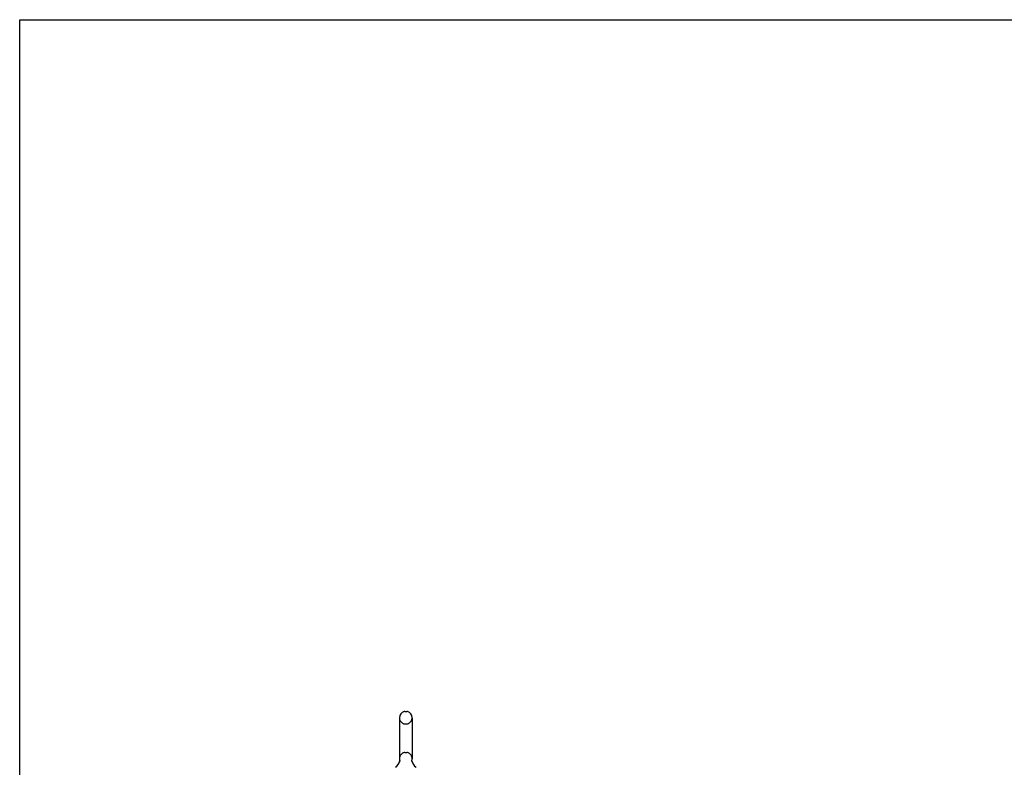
# Model space of a CAD drawing. Header units: inches. Extents: x 0 to 243, y 0 to 157.
# Tile 6 of 28: x 0 to 47, y 121 to 157. Entities that reach past the tile are written whole.
import ezdxf

# ---------------------------------------------------------------- set-up
doc = ezdxf.new("R2010")
doc.units = ezdxf.units.IN
doc.header["$LTSCALE"] = 13.357143
doc.header["$MEASUREMENT"] = 0
doc.linetypes.add('HIDDEN', pattern=[0.2, 0.1, -0.1])
doc.layers.get('0').update_dxf_attribs({"linetype": 'CONTINUOUS'})
doc.layers.add('DEFAULT_2', color=8, linetype='HIDDEN')

msp = doc.modelspace()

# ---------------------------------------------------------------- linework, layer by layer
at = {"color": 7, "linetype": 'Continuous'}
for p, q in [((0, 0), (0, 157.143)), ((0, 157.143), (242.857, 157.143)), ((18.548, 123.824), (18.636, 123.824)), ((18.286, 123.524), (18.286, 121.549)), ((18.898, 123.524), (18.898, 121.549)), ((18.292, 121.406), (18.291, 121.401)), ((18.886, 121.455), (18.887, 121.46)), ((18.886, 121.45), (18.886, 121.455)), ((18.886, 121.445), (18.886, 121.45)), ((18.886, 121.44), (18.886, 121.445)), ((18.886, 121.435), (18.886, 121.44)), ((18.887, 121.43), (18.886, 121.435)), ((18.887, 121.465), (18.888, 121.47)), ((18.887, 121.46), (18.887, 121.465)), ((18.888, 121.425), (18.887, 121.43)), ((18.888, 121.47), (18.889, 121.475)), ((18.888, 121.42), (18.888, 121.425)), ((18.889, 121.416), (18.888, 121.42)), ((18.889, 121.475), (18.89, 121.479)), ((18.89, 121.412), (18.889, 121.416))]:
    msp.add_line(p, q, dxfattribs=at)
msp.add_lwpolyline([(18.294, 121.479), (18.295, 121.475), (18.296, 121.47), (18.297, 121.465), (18.297, 121.46), (18.298, 121.455), (18.298, 121.45), (18.298, 121.445), (18.298, 121.44), (18.297, 121.435), (18.297, 121.43), (18.296, 121.425), (18.295, 121.421), (18.294, 121.416), (18.293, 121.411), (18.292, 121.406)], dxfattribs=at)
for centre, radius, start, end in [((18.592, 123.524), 0.306, 105.6303, 180), ((18.548, 123.68), 0.144, 90, 105.6303), ((18.636, 123.68), 0.144, 74.3697, 90), ((18.592, 123.524), 0.306, 0, 74.3697), ((17.794, 121.565), 0.523, 304.6624, 347.2389), ((18.592, 121.549), 0.306, 180, 193.2053), ((19.39, 121.565), 0.523, 192.7611, 235.3376), ((18.592, 121.549), 0.306, 346.7947, 360)]:
    msp.add_arc(centre, radius, start, end, dxfattribs=at)
at = {"layer": 'DEFAULT_2', "color": 8, "linetype": 'HIDDEN'}
for p, q in [((18.548, 123.224), (18.636, 123.224)), ((18.548, 121.849), (18.636, 121.849))]:
    msp.add_line(p, q, dxfattribs=at)
for centre, radius, start, end in [((18.592, 123.524), 0.306, 180, 254.3697), ((18.592, 123.524), 0.306, 285.6303, 360), ((18.548, 123.368), 0.144, 254.3697, 270), ((18.636, 123.368), 0.144, 270, 285.6303), ((18.548, 121.705), 0.144, 90, 105.6303), ((18.636, 121.705), 0.144, 74.3697, 90), ((18.592, 121.549), 0.306, 105.6303, 180), ((18.592, 121.549), 0.306, 0, 74.3697)]:
    msp.add_arc(centre, radius, start, end, dxfattribs=at)

doc.saveas('drawing.dxf')
